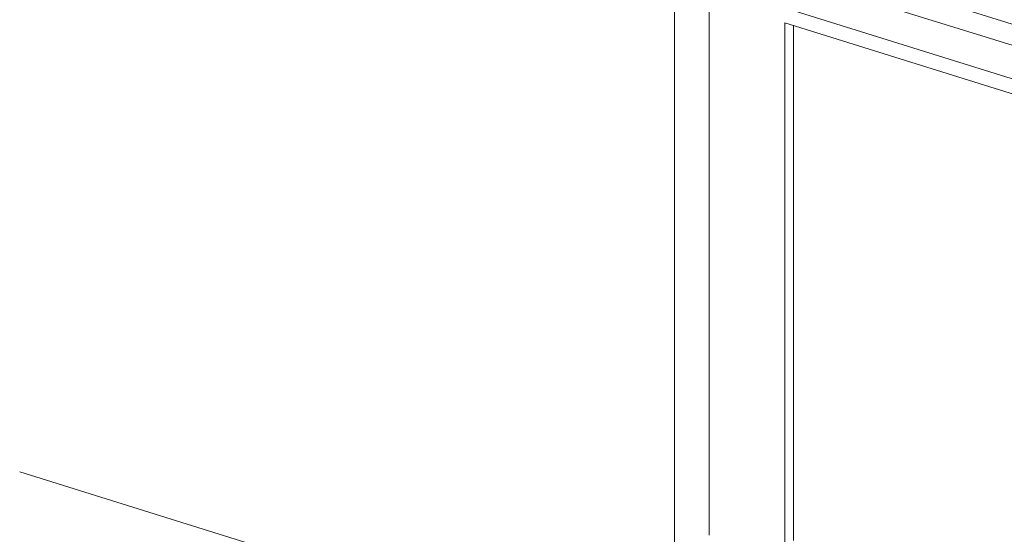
# Model space of a CAD drawing. Header units: millimetres. Extents: x -21126 to 28102, y -1237 to 9397.
# Tile 2 of 226: x -21126 to -20480, y 4982 to 5320. Entities that reach past the tile are written whole.
import ezdxf

# ---------------------------------------------------------------- set-up
doc = ezdxf.new("R2010")
doc.units = ezdxf.units.MM
doc.header["$MEASUREMENT"] = 0
doc.layers.add('12_FAÇ_Façana', color=7, linetype='Continuous')
doc.layers.add('Ventanas Archicad', color=7, linetype='Continuous')
doc.layers.add('12_FAÇ_Façana_Pluma_Nº__47', color=7, linetype='Continuous', lineweight=20)
doc.layers.add('Ventanas Archicad_Pluma_Nº__1', color=7, linetype='Continuous', lineweight=5)

# ---------------------------------------------------------------- blocks, each defined once
blk = doc.blocks.new('Elem Sección_28_1')
at = {"layer": '12_FAÇ_Façana_Pluma_Nº__47', "color": 7, "linetype": 'Continuous', "lineweight": 20}
for q in [(-20696.69, 5629.62), (-21126.5, 5022.82)]:
    blk.add_line((-20696.69, 4888.58), q, dxfattribs=at)
blk = doc.blocks.new('Elem Sección_35_1')
at = {"layer": 'Ventanas Archicad_Pluma_Nº__1', "color": 7, "linetype": 'Continuous', "lineweight": 5}
for p, q in [((-20673.91, 4981.11), (-20673.91, 5678.13)), ((-19568.53, 5033.77), (-20603.38, 5356.96)), ((-20609.07, 5344.83), (-19568.53, 5019.86)), ((-19518.98, 4982.38), (-20658.62, 5338.3)), ((-20624.36, 5317.76), (-20624.36, 4965.64)), ((-19534.26, 4977.32), (-20624.36, 5317.76)), ((-20618.67, 4977.76), (-20618.67, 5315.98))]:
    blk.add_line(p, q, dxfattribs=at)

msp = doc.modelspace()

# ---------------------------------------------------------------- block references
at = {"layer": '12_FAÇ_Façana', "lineweight": 0}
msp.add_blockref('Elem Sección_28_1', (0, 0), dxfattribs=at)

# ---------------------------------------------------------------- next in the draw order: block references
at = {"layer": 'Ventanas Archicad', "lineweight": 0}
msp.add_blockref('Elem Sección_35_1', (0, 0), dxfattribs=at)

doc.saveas('drawing.dxf')
